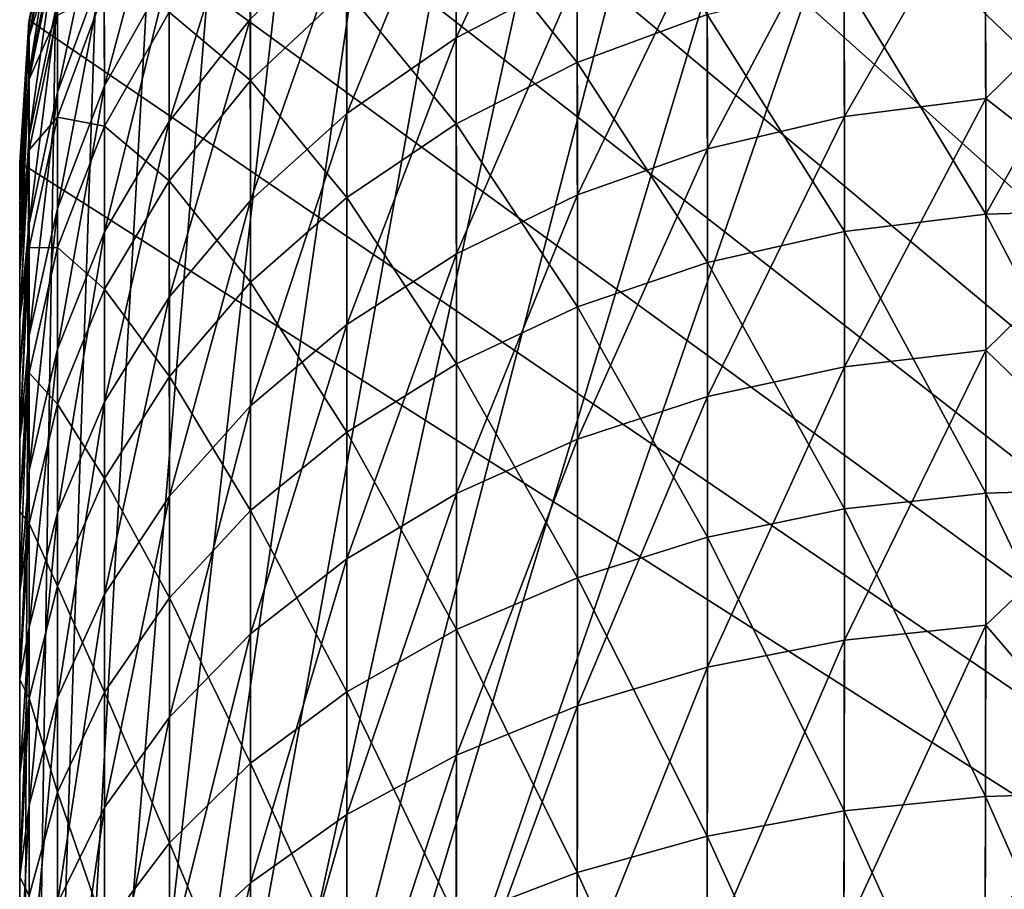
# Model space of a CAD drawing. Header units: metres. Extents: x -2 to 85, y -75 to 75.
# Tile 197 of 230: x -1.5 to -1.04, y 74.147 to 74.554. Entities that reach past the tile are written whole.
import ezdxf

# ---------------------------------------------------------------- set-up
doc = ezdxf.new("R2010")
doc.units = ezdxf.units.M
doc.layers.add('solid_21204500', color=7, linetype='CONTINUOUS')

msp = doc.modelspace()

# ---------------------------------------------------------------- linework, layer by layer
at = {"layer": 'solid_21204500'}
for points in [[(-0.986686, 74.986557, 5.973098), (0.052336, 74.959351, 5.918645), (-1.5, 73.5, 6)], [(-1.053399, 74.983864, 5.976594), (-0.986686, 74.986557, 5.973098), (-1.5, 73.5, 6)], [(-0.986686, 74.986557, -5.973098), (-1.0534, 74.983864, -5.976594), (0.052336, 73.5, -5.918645)], [(-1.118712, 74.972427, 5.980018), (-1.053399, 74.983864, 5.976594), (-1.5, 73.5, 6)], [(-1.0534, 74.983864, -5.976594), (-1.118709, 74.972427, -5.980017), (0.052336, 73.5, -5.918645)], [(-1.182203, 74.952354, 5.983345), (-1.118712, 74.972427, 5.980018), (-1.5, 73.5, 6)], [(-1.118709, 74.972427, -5.980017), (-1.182194, 74.952362, -5.983345), (0.052336, 73.5, -5.918645)], [(0.052336, 74.959351, 5.918645), (0.052336, 73.5, 5.918645), (-1.5, 73.5, 6)], [(-1.24244, 74.924011, 5.986502), (-1.182203, 74.952354, 5.983345), (-1.5, 73.5, 6)], [(-1.182194, 74.952362, -5.983345), (-1.242427, 74.924019, -5.986501), (0.052336, 73.5, -5.918645)], [(-1.298255, 74.888023, 5.989427), (-1.24244, 74.924011, 5.986502), (-1.5, 73.5, 6)], [(-1.242427, 74.924019, -5.986501), (-1.298239, 74.888031, -5.989426), (0.052336, 73.5, -5.918645)], [(-1.348912, 74.844872, 5.992082), (-1.298255, 74.888023, 5.989427), (-1.5, 73.5, 6)], [(-1.298239, 74.888031, -5.989426), (-1.348896, 74.844887, -5.992081), (0.052336, 73.5, -5.918645)], [(-1.393359, 74.795364, 5.994411), (-1.348912, 74.844872, 5.992082), (-1.5, 73.5, 6)], [(-1.348896, 74.844887, -5.992081), (-1.393346, 74.795387, -5.994411), (0.052336, 73.5, -5.918645)], [(-1.430772, 74.740547, 5.996372), (-1.393359, 74.795364, 5.994411), (-1.5, 73.5, 6)], [(-1.393346, 74.795387, -5.994411), (-1.430762, 74.740562, -5.996371), (0.052336, 73.5, -5.918645)], [(-1.460661, 74.681137, 5.997938), (-1.430772, 74.740547, 5.996372), (-1.5, 73.5, 6)], [(-1.430762, 74.740562, -5.996371), (-1.460655, 74.681152, -5.997938), (0.052336, 73.5, -5.918645)], [(-1.482372, 74.618279, 5.999076), (-1.460661, 74.681137, 5.997938), (-1.5, 73.5, 6)], [(-1.460655, 74.681152, -5.997938), (-1.48237, 74.618286, -5.999076), (0.052336, 73.5, -5.918645)], [(-1.239581, 74.665413, 73.955978), (-1.296049, 74.634239, 73.937988), (-1.295886, 74.54509, 74.077942)], [(-1.239377, 74.574562, 74.098579), (-1.239581, 74.665413, 73.955978), (-1.295886, 74.54509, 74.077942)], [(-1.430291, 74.635193, 73.58699), (-1.460457, 74.579132, 73.566597), (-1.460397, 74.522652, 73.703117)], [(-1.430186, 74.576752, 73.728333), (-1.430291, 74.635193, 73.58699), (-1.460397, 74.522652, 73.703117)], [(-1.296049, 74.634239, 73.937988), (-1.347231, 74.596848, 73.916405), (-1.347105, 74.509727, 74.053185)], [(-1.295886, 74.54509, 74.077942), (-1.296049, 74.634239, 73.937988), (-1.347105, 74.509727, 74.053185)], [(-1.2395, 74.634758, -74.007225), (-1.239317, 74.5336, -74.15493), (-1.295984, 74.604156, -73.988281)], [(-1.178521, 74.556046, -74.171883), (-1.239317, 74.5336, -74.15493), (-1.2395, 74.634758, -74.007225)], [(-1.39229, 74.62674, 73.751633), (-1.430186, 74.576752, 73.728333), (-1.430104, 74.506088, 73.864021)], [(-1.392165, 74.553864, 73.891594), (-1.39229, 74.62674, 73.751633), (-1.430104, 74.506088, 73.864021)], [(-1.460529, 74.62339, 73.425636), (-1.482362, 74.562424, 73.409302), (-1.482329, 74.519775, 73.544998)], [(-1.460457, 74.579132, 73.566597), (-1.460529, 74.62339, 73.425636), (-1.482329, 74.519775, 73.544998)], [(-1.048494, 74.622742, 74.132309), (-1.114579, 74.613747, 74.126007), (-1.114408, 74.508301, 74.263496)], [(-1.048302, 74.516701, 74.270538), (-1.048494, 74.622742, 74.132309), (-1.114408, 74.508301, 74.263496)], [(-0.981483, 74.582466, 74.192322), (-1.048494, 74.622742, 74.132309), (-1.048302, 74.516701, 74.270538)], [(-1.495528, 74.553383, 5.999766), (-1.482372, 74.618279, 5.999076), (-1.5, 73.5, 6)], [(-1.483068, 74.615753, -72.987251), (-1.49576, 74.551712, -72.987251), (-1.495528, 74.553391, -5.999765)], [(-1.48244, 74.61084, -73.137703), (-1.49576, 74.551712, -72.987251), (-1.483068, 74.615753, -72.987251)], [(-1.495666, 74.552429, 72.987251), (-1.482548, 74.617683, 72.987251), (-1.495528, 74.553383, 5.999766)], [(-1.49562, 74.546501, 73.123665), (-1.482548, 74.617683, 72.987251), (-1.495666, 74.552429, 72.987251)], [(-1.482443, 74.611588, 73.129356), (-1.482548, 74.617683, 72.987251), (-1.49562, 74.546501, 73.123665)], [(-1.48237, 74.618286, -5.999076), (-1.495528, 74.553391, -5.999765), (0.052336, 73.5, -5.918645)], [(-1.483068, 74.615753, -72.987251), (-1.495528, 74.553391, -5.999765), (-1.48237, 74.618286, -5.999076)], [(-1.482548, 74.617683, 72.987251), (-1.482372, 74.618279, 5.999076), (-1.495528, 74.553383, 5.999766)], [(-1.482443, 74.611588, 73.129356), (-1.49562, 74.546501, 73.123665), (-1.49561, 74.528687, 73.259048)], [(-1.4824, 74.593102, 73.270401), (-1.482443, 74.611588, 73.129356), (-1.49561, 74.528687, 73.259048)], [(-1.114579, 74.613747, 74.126007), (-1.178594, 74.59761, 74.114708), (-1.178447, 74.493217, 74.250839)], [(-1.114408, 74.508301, 74.263496), (-1.114579, 74.613747, 74.126007), (-1.178447, 74.493217, 74.250839)], [(-1.48244, 74.61084, -73.137703), (-1.49562, 74.545776, -73.131676), (-1.49576, 74.551712, -72.987251)], [(-1.48244, 74.61084, -73.137703), (-1.482395, 74.590118, -73.28688), (-1.49562, 74.545776, -73.131676)], [(-1.392249, 74.606575, -73.793472), (-1.392129, 74.525246, -73.939438), (-1.430159, 74.557198, -73.76889)], [(-1.34718, 74.567451, -73.965561), (-1.392129, 74.525246, -73.939438), (-1.392249, 74.606575, -73.793472)], [(-1.295984, 74.604156, -73.988281), (-1.295837, 74.504883, -74.133255), (-1.34718, 74.567451, -73.965561)], [(-1.239317, 74.5336, -74.15493), (-1.295837, 74.504883, -74.133255), (-1.295984, 74.604156, -73.988281)], [(-1.178594, 74.59761, 74.114708), (-1.239377, 74.574562, 74.098579), (-1.239254, 74.471672, 74.232765)], [(-1.178447, 74.493217, 74.250839), (-1.178594, 74.59761, 74.114708), (-1.239254, 74.471672, 74.232765)], [(-1.4824, 74.593102, 73.270401), (-1.49561, 74.528687, 73.259048), (-1.4956, 74.499184, 73.392365)], [(-1.482362, 74.562424, 73.409302), (-1.4824, 74.593102, 73.270401), (-1.4956, 74.499184, 73.392365)], [(-1.347231, 74.596848, 73.916405), (-1.392165, 74.553864, 73.891594), (-1.392075, 74.469063, 74.024719)], [(-1.347105, 74.509727, 74.053185), (-1.347231, 74.596848, 73.916405), (-1.392075, 74.469063, 74.024719)], [(-1.482395, 74.590118, -73.28688), (-1.495608, 74.525818, -73.274872), (-1.49562, 74.545776, -73.131676)], [(-1.482395, 74.590118, -73.28688), (-1.482356, 74.555763, -73.433525), (-1.495608, 74.525818, -73.274872)], [(-1.460457, 74.579132, 73.566597), (-1.482329, 74.519775, 73.544998), (-1.482302, 74.465363, 73.676414)], [(-1.460397, 74.522652, 73.703117), (-1.460457, 74.579132, 73.566597), (-1.482302, 74.465363, 73.676414)], [(-1.048399, 74.580513, -74.190361), (-1.048255, 74.462708, -74.332306), (-1.114495, 74.571762, -74.183746)], [(-0.981483, 74.582466, -74.192322), (-1.048255, 74.462708, -74.332306), (-1.048399, 74.580513, -74.190361)], [(-0.981314, 74.464554, 74.334274), (-0.981483, 74.582466, 74.192322), (-1.048302, 74.516701, 74.270538)], [(-0.981483, 74.582466, -74.192322), (-0.981314, 74.464546, -74.334274), (-1.048255, 74.462708, -74.332306)], [(-1.430186, 74.576752, 73.728333), (-1.460397, 74.522652, 73.703117), (-1.460349, 74.454376, 73.834183)], [(-1.430104, 74.506088, 73.864021), (-1.430186, 74.576752, 73.728333), (-1.460349, 74.454376, 73.834183)], [(-1.239377, 74.574562, 74.098579), (-1.295886, 74.54509, 74.077942), (-1.295787, 74.444115, 74.209641)], [(-1.239254, 74.471672, 74.232765), (-1.239377, 74.574562, 74.098579), (-1.295787, 74.444115, 74.209641)], [(-1.114495, 74.571762, -74.183746), (-1.114367, 74.454605, -74.324921), (-1.178521, 74.556046, -74.171883)], [(-1.048255, 74.462708, -74.332306), (-1.114367, 74.454605, -74.324921), (-1.114495, 74.571762, -74.183746)], [(-1.460441, 74.566925, -73.599174), (-1.482322, 74.508018, -73.576363), (-1.482356, 74.555763, -73.433525)], [(-1.460441, 74.566925, -73.599174), (-1.460381, 74.503761, -73.742294), (-1.482322, 74.508018, -73.576363)], [(-1.430159, 74.557198, -73.76889), (-1.460381, 74.503761, -73.742294), (-1.460441, 74.566925, -73.599174)], [(-1.34718, 74.567451, -73.965561), (-1.347067, 74.470436, -74.107239), (-1.392129, 74.525246, -73.939438)], [(-1.295837, 74.504883, -74.133255), (-1.347067, 74.470436, -74.107239), (-1.34718, 74.567451, -73.965561)], [(-1.482362, 74.562424, 73.409302), (-1.4956, 74.499184, 73.392365), (-1.495592, 74.458191, 73.522598)], [(-1.482329, 74.519775, 73.544998), (-1.482362, 74.562424, 73.409302), (-1.495592, 74.458191, 73.522598)], [(-1.482356, 74.555763, -73.433525), (-1.495598, 74.492775, -73.415611), (-1.495608, 74.525818, -73.274872)], [(-1.482356, 74.555763, -73.433525), (-1.482322, 74.508018, -73.576363), (-1.495598, 74.492775, -73.415611)], [(-1.430159, 74.557198, -73.76889), (-1.43008, 74.47834, -73.9104), (-1.460381, 74.503761, -73.742294)], [(-1.392129, 74.525246, -73.939438), (-1.43008, 74.47834, -73.9104), (-1.430159, 74.557198, -73.76889)], [(-1.178521, 74.556046, -74.171883), (-1.178411, 74.440063, -74.311661), (-1.239317, 74.5336, -74.15493)], [(-1.114367, 74.454605, -74.324921), (-1.178411, 74.440063, -74.311661), (-1.178521, 74.556046, -74.171883)], [(-1.495528, 74.553391, -5.999765), (-1.5, 74.486885, -6), (0.052336, 73.5, -5.918645)], [(-1.5, 74.486732, -39.493629), (-1.5, 74.486885, -6), (-1.495528, 74.553391, -5.999765)], [(-1.5, 74.486732, -39.493629), (-1.495528, 74.553391, -5.999765), (-1.5, 74.486732, -72.987267)], [(-1.49576, 74.551712, -72.987251), (-1.5, 74.486732, -72.987267), (-1.495528, 74.553391, -5.999765)], [(-1.5, 74.486885, 6), (-1.495528, 74.553383, 5.999766), (-1.5, 73.5, 6)], [(-1.495666, 74.552429, 72.987251), (-1.495528, 74.553383, 5.999766), (-1.5, 74.486885, 6)], [(-1.495666, 74.552429, 72.987251), (-1.5, 74.486885, 6), (-1.5, 74.486732, 39.49358)], [(-1.495666, 74.552429, 72.987251), (-1.5, 74.486732, 39.49358), (-1.5, 74.486732, 72.987152)], [(-1.495666, 74.552429, 72.987251), (-1.5, 74.486732, 72.987152), (-1.5, 74.484741, 73.065323)], [(-1.49562, 74.546501, 73.123665), (-1.495666, 74.552429, 72.987251), (-1.5, 74.484741, 73.065323)], [(-1.49562, 74.545776, -73.131676), (-1.5, 74.486732, -72.987267), (-1.49576, 74.551712, -72.987251)], [(-1.392165, 74.553864, 73.891594), (-1.430104, 74.506088, 73.864021), (-1.430045, 74.423866, 73.99308)], [(-1.392075, 74.469063, 74.024719), (-1.392165, 74.553864, 73.891594), (-1.430045, 74.423866, 73.99308)], [(-1.49562, 74.546501, 73.123665), (-1.5, 74.484741, 73.065323), (-1.5, 74.478676, 73.143066)], [(-1.49562, 74.546501, 73.123665), (-1.5, 74.478676, 73.143066), (-1.5, 74.468529, 73.220383)], [(-1.49561, 74.528687, 73.259048), (-1.49562, 74.546501, 73.123665), (-1.5, 74.468529, 73.220383)], [(-1.49562, 74.545776, -73.131676), (-1.5, 74.478683, -73.143082), (-1.5, 74.484749, -73.065384)], [(-1.49562, 74.545776, -73.131676), (-1.495608, 74.525818, -73.274872), (-1.5, 74.478683, -73.143082)], [(-1.49562, 74.545776, -73.131676), (-1.5, 74.484749, -73.065384), (-1.5, 74.486732, -72.987267)], [(-1.295886, 74.54509, 74.077942), (-1.347105, 74.509727, 74.053185), (-1.347029, 74.411049, 74.1819)], [(-1.295787, 74.444115, 74.209641), (-1.295886, 74.54509, 74.077942), (-1.347029, 74.411049, 74.1819)], [(-1.239317, 74.5336, -74.15493), (-1.239224, 74.419281, -74.292717), (-1.295837, 74.504883, -74.133255)], [(-1.178411, 74.440063, -74.311661), (-1.239224, 74.419281, -74.292717), (-1.239317, 74.5336, -74.15493)], [(-1.49561, 74.528687, 73.259048), (-1.5, 74.468529, 73.220383), (-1.5, 74.454262, 73.297562)], [(-1.49561, 74.528687, 73.259048), (-1.5, 74.454262, 73.297562), (-1.5, 74.435913, 73.374313)], [(-1.4956, 74.499184, 73.392365), (-1.49561, 74.528687, 73.259048), (-1.5, 74.435913, 73.374313)], [(-1.495608, 74.525818, -73.274872), (-1.5, 74.454269, -73.297539), (-1.5, 74.468544, -73.220375)], [(-1.495608, 74.525818, -73.274872), (-1.495598, 74.492775, -73.415611), (-1.5, 74.454269, -73.297539)], [(-1.495608, 74.525818, -73.274872), (-1.5, 74.468544, -73.220375), (-1.5, 74.478683, -73.143082)], [(-1.392129, 74.525246, -73.939438), (-1.392048, 74.430824, -74.077332), (-1.43008, 74.47834, -73.9104)], [(-1.347067, 74.470436, -74.107239), (-1.392048, 74.430824, -74.077332), (-1.392129, 74.525246, -73.939438)], [(-1.482329, 74.519775, 73.544998), (-1.495592, 74.458191, 73.522598), (-1.495585, 74.40593, 73.64872)], [(-1.482302, 74.465363, 73.676414), (-1.482329, 74.519775, 73.544998), (-1.495585, 74.40593, 73.64872)], [(-1.460397, 74.522652, 73.703117), (-1.482302, 74.465363, 73.676414), (-1.482281, 74.399612, 73.802574)], [(-1.460349, 74.454376, 73.834183), (-1.460397, 74.522652, 73.703117), (-1.482281, 74.399612, 73.802574)], [(-1.048302, 74.516701, 74.270538), (-1.114408, 74.508301, 74.263496), (-1.114351, 74.391281, 74.391266)], [(-1.048237, 74.399033, 74.39901), (-1.048302, 74.516701, 74.270538), (-1.114351, 74.391281, 74.391266)], [(-0.981314, 74.464554, 74.334274), (-1.048302, 74.516701, 74.270538), (-1.048237, 74.399033, 74.39901)], [(-1.347105, 74.509727, 74.053185), (-1.392075, 74.469063, 74.024719), (-1.39202, 74.373016, 74.149994)], [(-1.347029, 74.411049, 74.1819), (-1.347105, 74.509727, 74.053185), (-1.39202, 74.373016, 74.149994)], [(-1.482322, 74.508018, -73.576363), (-1.49559, 74.446899, -73.552696), (-1.495598, 74.492775, -73.415611)], [(-1.482322, 74.508018, -73.576363), (-1.482295, 74.447166, -73.714127), (-1.49559, 74.446899, -73.552696)], [(-1.460381, 74.503761, -73.742294), (-1.482295, 74.447166, -73.714127), (-1.482322, 74.508018, -73.576363)], [(-1.430104, 74.506088, 73.864021), (-1.460349, 74.454376, 73.834183), (-1.460315, 74.374939, 73.958832)], [(-1.430045, 74.423866, 73.99308), (-1.430104, 74.506088, 73.864021), (-1.460315, 74.374939, 73.958832)], [(-1.114408, 74.508301, 74.263496), (-1.178447, 74.493217, 74.250839), (-1.178397, 74.377365, 74.37735)], [(-1.114351, 74.391281, 74.391266), (-1.114408, 74.508301, 74.263496), (-1.178397, 74.377365, 74.37735)], [(-1.460381, 74.503761, -73.742294), (-1.460336, 74.427567, -73.878975), (-1.482295, 74.447166, -73.714127)], [(-1.43008, 74.47834, -73.9104), (-1.460336, 74.427567, -73.878975), (-1.460381, 74.503761, -73.742294)], [(-1.295837, 74.504883, -74.133255), (-1.295762, 74.3927, -74.268478), (-1.347067, 74.470436, -74.107239)], [(-1.239224, 74.419281, -74.292717), (-1.295762, 74.3927, -74.268478), (-1.295837, 74.504883, -74.133255)], [(-1.4956, 74.499184, 73.392365), (-1.5, 74.435913, 73.374313), (-1.5, 74.413658, 73.449776)], [(-1.495592, 74.458191, 73.522598), (-1.4956, 74.499184, 73.392365), (-1.5, 74.413658, 73.449776)], [(-1.495598, 74.492775, -73.415611), (-1.5, 74.413673, -73.449753), (-1.5, 74.435921, -73.37429)], [(-1.495598, 74.492775, -73.415611), (-1.49559, 74.446899, -73.552696), (-1.5, 74.413673, -73.449753)], [(-1.495598, 74.492775, -73.415611), (-1.5, 74.435921, -73.37429), (-1.5, 74.454269, -73.297539)], [(-1.178447, 74.493217, 74.250839), (-1.239254, 74.471672, 74.232765), (-1.239213, 74.357483, 74.357468)], [(-1.178397, 74.377365, 74.37735), (-1.178447, 74.493217, 74.250839), (-1.239213, 74.357483, 74.357468)], [(-1.5, 74.486732, 39.49358), (-1.5, 74.486885, 6), (-1.5, 73.5, 6)], [(-1.5, 74.486885, -6), (-1.5, 73.5, -6), (0.052336, 73.5, -5.918645)], [(-1.5, 73.523842, -74.387474), (-1.5, 73.5, -6), (-1.5, 74.486885, -6)], [(-1.5, 73.596611, -74.357384), (-1.5, 73.523842, -74.387474), (-1.5, 74.486885, -6)], [(-1.5, 73.667519, -74.323631), (-1.5, 73.596611, -74.357384), (-1.5, 74.486885, -6)], [(-1.5, 73.736534, -74.286171), (-1.5, 73.667519, -74.323631), (-1.5, 74.486885, -6)], [(-1.5, 73.80368, -74.245041), (-1.5, 73.736534, -74.286171), (-1.5, 74.486885, -6)], [(-1.5, 73.868408, -74.200584), (-1.5, 73.80368, -74.245041), (-1.5, 74.486885, -6)], [(-1.5, 73.930725, -74.152779), (-1.5, 73.868408, -74.200584), (-1.5, 74.486885, -6)], [(-1.5, 73.990631, -74.101654), (-1.5, 73.930725, -74.152779), (-1.5, 74.486885, -6)], [(-1.5, 74.047623, -74.047607), (-1.5, 73.990631, -74.101654), (-1.5, 74.486885, -6)], [(-1.5, 74.101662, -73.990616), (-1.5, 74.047623, -74.047607), (-1.5, 74.486885, -6)], [(-1.5, 74.152794, -73.93071), (-1.5, 74.101662, -73.990616), (-1.5, 74.486885, -6)], [(-1.5, 74.2006, -73.868393), (-1.5, 74.152794, -73.93071), (-1.5, 74.486885, -6)], [(-1.5, 74.245056, -73.803665), (-1.5, 74.2006, -73.868393), (-1.5, 74.486885, -6)], [(-1.5, 74.286179, -73.736519), (-1.5, 74.245056, -73.803665), (-1.5, 74.486885, -6)], [(-1.5, 74.323639, -73.667503), (-1.5, 74.286179, -73.736519), (-1.5, 74.486885, -6)], [(-1.5, 74.357399, -73.596596), (-1.5, 74.323639, -73.667503), (-1.5, 74.486885, -6)], [(-1.5, 74.387489, -73.523819), (-1.5, 74.357399, -73.596596), (-1.5, 74.486885, -6)], [(-1.5, 74.413673, -73.449753), (-1.5, 74.387489, -73.523819), (-1.5, 74.486885, -6)], [(-1.5, 74.435921, -73.37429), (-1.5, 74.413673, -73.449753), (-1.5, 74.486885, -6)], [(-1.5, 74.435921, -73.37429), (-1.5, 74.486885, -6), (-1.5, 74.486732, -39.493629)], [(-1.5, 74.486732, 72.987152), (-1.5, 74.486732, 39.49358), (-1.5, 73.5, 6)], [(-1.5, 74.484741, 73.065323), (-1.5, 74.486732, 72.987152), (-1.5, 73.5, 6)], [(-1.5, 74.486732, -39.493629), (-1.5, 74.454269, -73.297539), (-1.5, 74.435921, -73.37429)], [(-1.5, 74.486732, -39.493629), (-1.5, 74.468544, -73.220375), (-1.5, 74.454269, -73.297539)], [(-1.5, 74.486732, -39.493629), (-1.5, 74.478683, -73.143082), (-1.5, 74.468544, -73.220375)], [(-1.5, 74.486732, -39.493629), (-1.5, 74.484749, -73.065384), (-1.5, 74.478683, -73.143082)], [(-1.5, 74.486732, -39.493629), (-1.5, 74.486732, -72.987267), (-1.5, 74.484749, -73.065384)], [(-1.5, 74.478676, 73.143066), (-1.5, 74.484741, 73.065323), (-1.5, 73.5, 6)], [(-1.5, 74.468529, 73.220383), (-1.5, 74.478676, 73.143066), (-1.5, 73.5, 6)], [(-1.43008, 74.47834, -73.9104), (-1.430027, 74.386787, -74.044083), (-1.460336, 74.427567, -73.878975)], [(-1.392048, 74.430824, -74.077332), (-1.430027, 74.386787, -74.044083), (-1.43008, 74.47834, -73.9104)], [(-1.5, 74.454262, 73.297562), (-1.5, 74.468529, 73.220383), (-1.5, 73.5, 6)], [(-1.392075, 74.469063, 74.024719), (-1.430045, 74.423866, 73.99308), (-1.430009, 74.33075, 74.114525)], [(-1.39202, 74.373016, 74.149994), (-1.392075, 74.469063, 74.024719), (-1.430009, 74.33075, 74.114525)], [(-1.347067, 74.470436, -74.107239), (-1.347011, 74.360794, -74.239403), (-1.392048, 74.430824, -74.077332)], [(-1.295762, 74.3927, -74.268478), (-1.347011, 74.360794, -74.239403), (-1.347067, 74.470436, -74.107239)], [(-1.239254, 74.471672, 74.232765), (-1.295787, 74.444115, 74.209641), (-1.295753, 74.332047, 74.332031)], [(-1.239213, 74.357483, 74.357468), (-1.239254, 74.471672, 74.232765), (-1.295753, 74.332047, 74.332031)], [(-1.482302, 74.465363, 73.676414), (-1.495585, 74.40593, 73.64872), (-1.49558, 74.342796, 73.769783)], [(-1.482281, 74.399612, 73.802574), (-1.482302, 74.465363, 73.676414), (-1.49558, 74.342796, 73.769783)], [(-0.981314, 74.464546, -74.334274), (-0.981314, 74.334274, -74.464554), (-1.048255, 74.462708, -74.332306)], [(-0.981314, 74.334274, 74.464546), (-0.981314, 74.464554, 74.334274), (-1.048237, 74.399033, 74.39901)], [(-1.048255, 74.462708, -74.332306), (-1.048255, 74.332283, -74.46273), (-1.114367, 74.454605, -74.324921)], [(-0.981314, 74.334274, -74.464554), (-1.048255, 74.332283, -74.46273), (-1.048255, 74.462708, -74.332306)], [(-1.495592, 74.458191, 73.522598), (-1.5, 74.413658, 73.449776), (-1.5, 74.387474, 73.523842)], [(-1.495592, 74.458191, 73.522598), (-1.5, 74.387474, 73.523842), (-1.5, 74.357384, 73.596619)], [(-1.495585, 74.40593, 73.64872), (-1.495592, 74.458191, 73.522598), (-1.5, 74.357384, 73.596619)], [(-1.114367, 74.454605, -74.324921), (-1.114367, 74.324898, -74.454628), (-1.178411, 74.440063, -74.311661)], [(-1.048255, 74.332283, -74.46273), (-1.114367, 74.324898, -74.454628), (-1.114367, 74.454605, -74.324921)], [(-1.5, 74.435913, 73.374313), (-1.5, 74.454262, 73.297562), (-1.5, 73.5, 6)], [(-1.460349, 74.454376, 73.834183), (-1.482281, 74.399612, 73.802574), (-1.482266, 74.323128, 73.922562)], [(-1.460315, 74.374939, 73.958832), (-1.460349, 74.454376, 73.834183), (-1.482266, 74.323128, 73.922562)], [(-1.49559, 74.446899, -73.552696), (-1.5, 74.357399, -73.596596), (-1.5, 74.387489, -73.523819)], [(-1.49559, 74.446899, -73.552696), (-1.495583, 74.388458, -73.684906), (-1.5, 74.357399, -73.596596)], [(-1.49559, 74.446899, -73.552696), (-1.5, 74.387489, -73.523819), (-1.5, 74.413673, -73.449753)], [(-1.482295, 74.447166, -73.714127), (-1.495583, 74.388458, -73.684906), (-1.49559, 74.446899, -73.552696)], [(-1.482295, 74.447166, -73.714127), (-1.482275, 74.373802, -73.845695), (-1.495583, 74.388458, -73.684906)], [(-1.460336, 74.427567, -73.878975), (-1.482275, 74.373802, -73.845695), (-1.482295, 74.447166, -73.714127)], [(-1.295787, 74.444115, 74.209641), (-1.347029, 74.411049, 74.1819), (-1.347004, 74.301521, 74.301506)], [(-1.295753, 74.332047, 74.332031), (-1.295787, 74.444115, 74.209641), (-1.347004, 74.301521, 74.301506)], [(-1.178411, 74.440063, -74.311661), (-1.178411, 74.311638, -74.440086), (-1.239224, 74.419281, -74.292717)], [(-1.114367, 74.324898, -74.454628), (-1.178411, 74.311638, -74.440086), (-1.178411, 74.440063, -74.311661)], [(-1.5, 74.413658, 73.449776), (-1.5, 74.435913, 73.374313), (-1.5, 73.5, 6)], [(-1.460336, 74.427567, -73.878975), (-1.460305, 74.339127, -74.008095), (-1.482275, 74.373802, -73.845695)], [(-1.430027, 74.386787, -74.044083), (-1.460305, 74.339127, -74.008095), (-1.460336, 74.427567, -73.878975)], [(-1.392048, 74.430824, -74.077332), (-1.392007, 74.324112, -74.205956), (-1.430027, 74.386787, -74.044083)], [(-1.347011, 74.360794, -74.239403), (-1.392007, 74.324112, -74.205956), (-1.392048, 74.430824, -74.077332)], [(-1.430045, 74.423866, 73.99308), (-1.460315, 74.374939, 73.958832), (-1.460295, 74.284988, 74.076134)], [(-1.430009, 74.33075, 74.114525), (-1.430045, 74.423866, 73.99308), (-1.460295, 74.284988, 74.076134)], [(-1.239224, 74.419281, -74.292717), (-1.239224, 74.292694, -74.419304), (-1.295762, 74.3927, -74.268478)], [(-1.178411, 74.311638, -74.440086), (-1.239224, 74.292694, -74.419304), (-1.239224, 74.419281, -74.292717)], [(-1.5, 74.387474, 73.523842), (-1.5, 74.413658, 73.449776), (-1.5, 73.5, 6)], [(-1.347029, 74.411049, 74.1819), (-1.39202, 74.373016, 74.149994), (-1.392002, 74.266418, 74.266403)], [(-1.347004, 74.301521, 74.301506), (-1.347029, 74.411049, 74.1819), (-1.392002, 74.266418, 74.266403)], [(-1.495585, 74.40593, 73.64872), (-1.5, 74.357384, 73.596619), (-1.5, 74.323624, 73.667519)], [(-1.495585, 74.40593, 73.64872), (-1.5, 74.323624, 73.667519), (-1.5, 74.286171, 73.736534)], [(-1.49558, 74.342796, 73.769783), (-1.495585, 74.40593, 73.64872), (-1.5, 74.286171, 73.736534)], [(-1.482281, 74.399612, 73.802574), (-1.49558, 74.342796, 73.769783), (-1.495576, 74.269371, 73.884933)], [(-1.482266, 74.323128, 73.922562), (-1.482281, 74.399612, 73.802574), (-1.495576, 74.269371, 73.884933)], [(-1.048237, 74.399033, 74.39901), (-1.114351, 74.391281, 74.391266), (-1.114408, 74.263512, 74.508278)], [(-1.048302, 74.270561, 74.516678), (-1.048237, 74.399033, 74.39901), (-1.114408, 74.263512, 74.508278)], [(-0.981314, 74.334274, 74.464546), (-1.048237, 74.399033, 74.39901), (-1.048302, 74.270561, 74.516678)], [(-1.295762, 74.3927, -74.268478), (-1.295762, 74.268463, -74.392715), (-1.347011, 74.360794, -74.239403)], [(-1.239224, 74.292694, -74.419304), (-1.295762, 74.268463, -74.392715), (-1.295762, 74.3927, -74.268478)], [(-1.114351, 74.391281, 74.391266), (-1.178397, 74.377365, 74.37735), (-1.178447, 74.250862, 74.493202)], [(-1.114408, 74.263512, 74.508278), (-1.114351, 74.391281, 74.391266), (-1.178447, 74.250862, 74.493202)], [(-1.495583, 74.388458, -73.684906), (-1.5, 74.323639, -73.667503), (-1.5, 74.357399, -73.596596)], [(-1.495583, 74.388458, -73.684906), (-1.495578, 74.318016, -73.811165), (-1.5, 74.323639, -73.667503)], [(-1.5, 74.357384, 73.596619), (-1.5, 74.387474, 73.523842), (-1.5, 73.5, 6)], [(-1.482275, 74.373802, -73.845695), (-1.495578, 74.318016, -73.811165), (-1.495583, 74.388458, -73.684906)], [(-1.430027, 74.386787, -74.044083), (-1.43, 74.283333, -74.168785), (-1.460305, 74.339127, -74.008095)], [(-1.392007, 74.324112, -74.205956), (-1.43, 74.283333, -74.168785), (-1.430027, 74.386787, -74.044083)], [(-1.178397, 74.377365, 74.37735), (-1.239213, 74.357483, 74.357468), (-1.239254, 74.232788, 74.471657)], [(-1.178447, 74.250862, 74.493202), (-1.178397, 74.377365, 74.37735), (-1.239254, 74.232788, 74.471657)], [(-1.482275, 74.373802, -73.845695), (-1.482261, 74.288651, -73.969978), (-1.495578, 74.318016, -73.811165)], [(-1.460305, 74.339127, -74.008095), (-1.482261, 74.288651, -73.969978), (-1.482275, 74.373802, -73.845695)], [(-1.460315, 74.374939, 73.958832), (-1.482266, 74.323128, 73.922562), (-1.482256, 74.236526, 74.035477)], [(-1.460295, 74.284988, 74.076134), (-1.460315, 74.374939, 73.958832), (-1.482256, 74.236526, 74.035477)], [(-1.39202, 74.373016, 74.149994), (-1.430009, 74.33075, 74.114525), (-1.429997, 74.227402, 74.227386)], [(-1.392002, 74.266418, 74.266403), (-1.39202, 74.373016, 74.149994), (-1.429997, 74.227402, 74.227386)], [(-1.347011, 74.360794, -74.239403), (-1.347011, 74.23938, -74.360817), (-1.392007, 74.324112, -74.205956)], [(-1.295762, 74.268463, -74.392715), (-1.347011, 74.23938, -74.360817), (-1.347011, 74.360794, -74.239403)], [(-1.5, 74.323624, 73.667519), (-1.5, 74.357384, 73.596619), (-1.5, 73.5, 6)], [(-1.239213, 74.357483, 74.357468), (-1.295753, 74.332047, 74.332031), (-1.295787, 74.209663, 74.444099)], [(-1.239254, 74.232788, 74.471657), (-1.239213, 74.357483, 74.357468), (-1.295787, 74.209663, 74.444099)], [(-1.49558, 74.342796, 73.769783), (-1.5, 74.286171, 73.736534), (-1.5, 74.245041, 73.80368)], [(-1.495576, 74.269371, 73.884933), (-1.49558, 74.342796, 73.769783), (-1.5, 74.245041, 73.80368)], [(-1.460305, 74.339127, -74.008095), (-1.46029, 74.239189, -74.12854), (-1.482261, 74.288651, -73.969978)], [(-1.43, 74.283333, -74.168785), (-1.46029, 74.239189, -74.12854), (-1.460305, 74.339127, -74.008095)], [(-1.430009, 74.33075, 74.114525), (-1.460295, 74.284988, 74.076134), (-1.460288, 74.185158, 74.185143)], [(-1.429997, 74.227402, 74.227386), (-1.430009, 74.33075, 74.114525), (-1.460288, 74.185158, 74.185143)], [(-1.295753, 74.332047, 74.332031), (-1.347004, 74.301521, 74.301506), (-1.347029, 74.181915, 74.411034)], [(-1.295787, 74.209663, 74.444099), (-1.295753, 74.332047, 74.332031), (-1.347029, 74.181915, 74.411034)], [(-1.048255, 74.332283, -74.46273), (-1.0484, 74.190338, -74.580536), (-1.114367, 74.324898, -74.454628)], [(-0.981483, 74.192322, -74.582466), (-1.0484, 74.190338, -74.580536), (-1.048255, 74.332283, -74.46273)], [(-0.981483, 74.192322, 74.582466), (-0.981314, 74.334274, 74.464546), (-1.048302, 74.270561, 74.516678)], [(-0.981314, 74.334274, -74.464554), (-0.981483, 74.192322, -74.582466), (-1.048255, 74.332283, -74.46273)], [(-1.495578, 74.318016, -73.811165), (-1.5, 74.286179, -73.736519), (-1.5, 74.323639, -73.667503)], [(-1.5, 74.286171, 73.736534), (-1.5, 74.323624, 73.667519), (-1.5, 73.5, 6)], [(-1.482266, 74.323128, 73.922562), (-1.495576, 74.269371, 73.884933), (-1.495573, 74.186249, 73.993286)], [(-1.482256, 74.236526, 74.035477), (-1.482266, 74.323128, 73.922562), (-1.495573, 74.186249, 73.993286)], [(-1.392007, 74.324112, -74.205956), (-1.392007, 74.20594, -74.324127), (-1.43, 74.283333, -74.168785)], [(-1.347011, 74.23938, -74.360817), (-1.392007, 74.20594, -74.324127), (-1.392007, 74.324112, -74.205956)], [(-1.114367, 74.324898, -74.454628), (-1.114495, 74.183723, -74.571777), (-1.178411, 74.311638, -74.440086)], [(-1.0484, 74.190338, -74.580536), (-1.114495, 74.183723, -74.571777), (-1.114367, 74.324898, -74.454628)], [(-1.495578, 74.318016, -73.811165), (-1.5, 74.245056, -73.803665), (-1.5, 74.286179, -73.736519)], [(-1.495578, 74.318016, -73.811165), (-1.495574, 74.236275, -73.930435), (-1.5, 74.245056, -73.803665)], [(-1.482261, 74.288651, -73.969978), (-1.495574, 74.236275, -73.930435), (-1.495578, 74.318016, -73.811165)], [(-1.178411, 74.311638, -74.440086), (-1.178521, 74.17186, -74.556061), (-1.239224, 74.292694, -74.419304)], [(-1.114495, 74.183723, -74.571777), (-1.178521, 74.17186, -74.556061), (-1.178411, 74.311638, -74.440086)], [(-1.347004, 74.301521, 74.301506), (-1.392002, 74.266418, 74.266403), (-1.39202, 74.150009, 74.373001)], [(-1.347029, 74.181915, 74.411034), (-1.347004, 74.301521, 74.301506), (-1.39202, 74.150009, 74.373001)], [(-1.239224, 74.292694, -74.419304), (-1.239317, 74.154907, -74.533615), (-1.295762, 74.268463, -74.392715)], [(-1.178521, 74.17186, -74.556061), (-1.239317, 74.154907, -74.533615), (-1.239224, 74.292694, -74.419304)], [(-1.5, 74.245041, 73.80368), (-1.5, 74.286171, 73.736534), (-1.5, 73.5, 6)], [(-1.482261, 74.288651, -73.969978), (-1.482254, 74.192436, -74.085922), (-1.495574, 74.236275, -73.930435)], [(-1.46029, 74.239189, -74.12854), (-1.482254, 74.192436, -74.085922), (-1.482261, 74.288651, -73.969978)], [(-1.460295, 74.284988, 74.076134), (-1.482256, 74.236526, 74.035477), (-1.482253, 74.140427, 74.140411)], [(-1.460288, 74.185158, 74.185143), (-1.460295, 74.284988, 74.076134), (-1.482253, 74.140427, 74.140411)], [(-1.43, 74.283333, -74.168785), (-1.43, 74.168762, -74.283348), (-1.46029, 74.239189, -74.12854)], [(-1.392007, 74.20594, -74.324127), (-1.43, 74.168762, -74.283348), (-1.43, 74.283333, -74.168785)], [(-1.048302, 74.270561, 74.516678), (-1.114408, 74.263512, 74.508278), (-1.114579, 74.12603, 74.613731)], [(-1.048494, 74.132332, 74.622726), (-1.048302, 74.270561, 74.516678), (-1.114579, 74.12603, 74.613731)], [(-0.981483, 74.192322, 74.582466), (-1.048302, 74.270561, 74.516678), (-1.048494, 74.132332, 74.622726)], [(-1.495576, 74.269371, 73.884933), (-1.5, 74.245041, 73.80368), (-1.5, 74.200584, 73.868416)], [(-1.495576, 74.269371, 73.884933), (-1.5, 74.200584, 73.868416), (-1.5, 74.152779, 73.930725)], [(-1.495573, 74.186249, 73.993286), (-1.495576, 74.269371, 73.884933), (-1.5, 74.152779, 73.930725)], [(-1.392002, 74.266418, 74.266403), (-1.429997, 74.227402, 74.227386), (-1.430009, 74.11454, 74.330734)], [(-1.39202, 74.150009, 74.373001), (-1.392002, 74.266418, 74.266403), (-1.430009, 74.11454, 74.330734)], [(-1.295762, 74.268463, -74.392715), (-1.295837, 74.133232, -74.504898), (-1.347011, 74.23938, -74.360817)], [(-1.239317, 74.154907, -74.533615), (-1.295837, 74.133232, -74.504898), (-1.295762, 74.268463, -74.392715)], [(-1.114408, 74.263512, 74.508278), (-1.178447, 74.250862, 74.493202), (-1.178594, 74.114731, 74.597595)], [(-1.114579, 74.12603, 74.613731), (-1.114408, 74.263512, 74.508278), (-1.178594, 74.114731, 74.597595)], [(-1.178447, 74.250862, 74.493202), (-1.239254, 74.232788, 74.471657), (-1.239377, 74.098595, 74.574547)], [(-1.178594, 74.114731, 74.597595), (-1.178447, 74.250862, 74.493202), (-1.239377, 74.098595, 74.574547)], [(-1.495574, 74.236275, -73.930435), (-1.5, 74.2006, -73.868393), (-1.5, 74.245056, -73.803665)], [(-1.5, 74.200584, 73.868416), (-1.5, 74.245041, 73.80368), (-1.5, 73.5, 6)], [(-1.46029, 74.239189, -74.12854), (-1.46029, 74.128525, -74.239204), (-1.482254, 74.192436, -74.085922)], [(-1.43, 74.168762, -74.283348), (-1.46029, 74.128525, -74.239204), (-1.46029, 74.239189, -74.12854)], [(-1.347011, 74.23938, -74.360817), (-1.347067, 74.107224, -74.470451), (-1.392007, 74.20594, -74.324127)], [(-1.295837, 74.133232, -74.504898), (-1.347067, 74.107224, -74.470451), (-1.347011, 74.23938, -74.360817)], [(-1.495574, 74.236275, -73.930435), (-1.5, 74.152794, -73.93071), (-1.5, 74.2006, -73.868393)], [(-1.495574, 74.236275, -73.930435), (-1.495573, 74.143929, -74.041702), (-1.5, 74.152794, -73.93071)], [(-1.482254, 74.192436, -74.085922), (-1.495573, 74.143929, -74.041702), (-1.495574, 74.236275, -73.930435)], [(-1.482256, 74.236526, 74.035477), (-1.495573, 74.186249, 73.993286), (-1.495573, 74.094009, 74.093994)], [(-1.482253, 74.140427, 74.140411), (-1.482256, 74.236526, 74.035477), (-1.495573, 74.094009, 74.093994)], [(-1.239254, 74.232788, 74.471657), (-1.295787, 74.209663, 74.444099), (-1.295886, 74.077965, 74.545074)], [(-1.239377, 74.098595, 74.574547), (-1.239254, 74.232788, 74.471657), (-1.295886, 74.077965, 74.545074)], [(-1.429997, 74.227402, 74.227386), (-1.460288, 74.185158, 74.185143), (-1.460295, 74.076149, 74.284973)], [(-1.430009, 74.11454, 74.330734), (-1.429997, 74.227402, 74.227386), (-1.460295, 74.076149, 74.284973)], [(-1.392007, 74.20594, -74.324127), (-1.392048, 74.077309, -74.43084), (-1.43, 74.168762, -74.283348)], [(-1.347067, 74.107224, -74.470451), (-1.392048, 74.077309, -74.43084), (-1.392007, 74.20594, -74.324127)], [(-1.295787, 74.209663, 74.444099), (-1.347029, 74.181915, 74.411034), (-1.347105, 74.053207, 74.509712)], [(-1.295886, 74.077965, 74.545074), (-1.295787, 74.209663, 74.444099), (-1.347105, 74.053207, 74.509712)], [(-1.5, 74.152779, 73.930725), (-1.5, 74.200584, 73.868416), (-1.5, 73.5, 6)], [(-1.482254, 74.192436, -74.085922), (-1.482254, 74.085907, -74.192451), (-1.495573, 74.143929, -74.041702)], [(-1.46029, 74.128525, -74.239204), (-1.482254, 74.085907, -74.192451), (-1.482254, 74.192436, -74.085922)], [(-0.981826, 74.039879, 74.68692), (-0.981483, 74.192322, 74.582466), (-1.048494, 74.132332, 74.622726)], [(-0.981483, 74.192322, -74.582466), (-0.981826, 74.039879, -74.68692), (-1.0484, 74.190338, -74.580536)], [(-1.0484, 74.190338, -74.580536), (-1.048685, 74.038185, -74.684814), (-1.114495, 74.183723, -74.571777)], [(-0.981826, 74.039879, -74.68692), (-1.048685, 74.038185, -74.684814), (-1.0484, 74.190338, -74.580536)], [(-1.495573, 74.186249, 73.993286), (-1.5, 74.152779, 73.930725), (-1.5, 74.101646, 73.990631)], [(-1.495573, 74.094009, 74.093994), (-1.495573, 74.186249, 73.993286), (-1.5, 74.101646, 73.990631)], [(-1.460288, 74.185158, 74.185143), (-1.482253, 74.140427, 74.140411), (-1.482256, 74.035492, 74.236511)], [(-1.460295, 74.076149, 74.284973), (-1.460288, 74.185158, 74.185143), (-1.482256, 74.035492, 74.236511)], [(-1.114495, 74.183723, -74.571777), (-1.114749, 74.032394, -74.675461), (-1.178521, 74.17186, -74.556061)], [(-1.048685, 74.038185, -74.684814), (-1.114749, 74.032394, -74.675461), (-1.114495, 74.183723, -74.571777)], [(-1.347029, 74.181915, 74.411034), (-1.39202, 74.150009, 74.373001), (-1.392075, 74.024742, 74.469048)], [(-1.347105, 74.053207, 74.509712), (-1.347029, 74.181915, 74.411034), (-1.392075, 74.024742, 74.469048)], [(-1.178521, 74.17186, -74.556061), (-1.178741, 74.022011, -74.658699), (-1.239317, 74.154907, -74.533615)], [(-1.114749, 74.032394, -74.675461), (-1.178741, 74.022011, -74.658699), (-1.178521, 74.17186, -74.556061)], [(-1.43, 74.168762, -74.283348), (-1.430027, 74.044067, -74.386803), (-1.46029, 74.128525, -74.239204)], [(-1.392048, 74.077309, -74.43084), (-1.430027, 74.044067, -74.386803), (-1.43, 74.168762, -74.283348)], [(-1.495573, 74.143929, -74.041702), (-1.5, 74.101662, -73.990616), (-1.5, 74.152794, -73.93071)], [(-1.5, 74.101646, 73.990631), (-1.5, 74.152779, 73.930725), (-1.5, 73.5, 6)], [(-1.239317, 74.154907, -74.533615), (-1.2395, 74.007202, -74.634766), (-1.295837, 74.133232, -74.504898)], [(-1.178741, 74.022011, -74.658699), (-1.2395, 74.007202, -74.634766), (-1.239317, 74.154907, -74.533615)], [(-1.39202, 74.150009, 74.373001), (-1.430009, 74.11454, 74.330734), (-1.430045, 73.993095, 74.423851)], [(-1.392075, 74.024742, 74.469048), (-1.39202, 74.150009, 74.373001), (-1.430045, 73.993095, 74.423851)]]:
    msp.add_3dface(points, dxfattribs=at)

doc.saveas('drawing.dxf')
